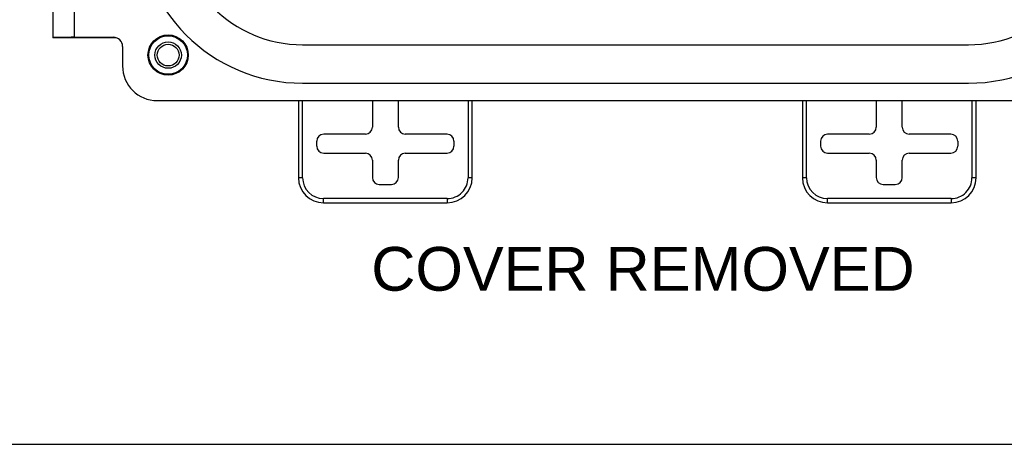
# Model space of a CAD drawing. Header units: inches. Extents: x 0 to 63, y 0 to 40.7.
# Tile 14 of 49: x 39.9 to 46.9, y 0 to 3.1. Entities that reach past the tile are written whole.
import ezdxf

# ---------------------------------------------------------------- set-up
doc = ezdxf.new("R2010")
doc.units = ezdxf.units.IN
doc.header["$LTSCALE"] = 3.462963
doc.header["$MEASUREMENT"] = 0
doc.layers.get('0').update_dxf_attribs({"linetype": 'CONTINUOUS'})
for name, color, linetype in [('_77011', 7, 'CONTINUOUS'), ('_80196', 7, 'CONTINUOUS'), ('_87240', 7, 'CONTINUOUS'), ('_96029', 7, 'CONTINUOUS')]:
    doc.layers.add(name, color=color, linetype=linetype)
doc.styles.get("Standard").update_dxf_attribs({"font": 'arial.ttf'})

msp = doc.modelspace()

# ---------------------------------------------------------------- linework, layer by layer
at = {"color": 7, "linetype": 'Continuous'}
msp.add_line((0, 0), (62.963, 0), dxfattribs=at)
at = {"layer": '_77011', "color": 7, "linetype": 'Continuous'}
for p, q in [((41.8694, 2.473), (41.8694, 1.918)), ((42.4009, 2.473), (42.4009, 2.2814)), ((42.5878, 2.2814), (42.5878, 2.473)), ((43.1194, 1.918), (43.1194, 2.473)), ((45.4944, 2.473), (45.4944, 1.918)), ((46.0259, 2.473), (46.0259, 2.2814)), ((46.2128, 2.2814), (46.2128, 2.473)), ((46.7444, 1.918), (46.7444, 2.473)), ((42.3509, 2.2314), (42.0509, 2.2314)), ((42.9379, 2.2314), (42.6378, 2.2314)), ((45.9759, 2.2314), (45.6759, 2.2314)), ((46.5629, 2.2314), (46.2628, 2.2314)), ((42.0009, 2.1445), (42.0009, 2.1814)), ((42.9878, 2.1814), (42.9878, 2.1445)), ((45.6259, 2.1445), (45.6259, 2.1814)), ((46.6128, 2.1814), (46.6128, 2.1445)), ((42.0509, 2.0945), (42.3509, 2.0945)), ((42.6378, 2.0945), (42.9379, 2.0945)), ((45.6759, 2.0945), (45.9759, 2.0945)), ((46.2628, 2.0945), (46.5629, 2.0945)), ((42.4009, 2.0445), (42.4009, 1.9195)), ((42.5878, 1.9195), (42.5878, 2.0445)), ((46.0259, 2.0445), (46.0259, 1.9195)), ((46.2128, 1.9195), (46.2128, 2.0445)), ((42.4509, 1.8695), (42.5379, 1.8695)), ((46.0759, 1.8695), (46.1629, 1.8695)), ((42.0494, 1.738), (42.9394, 1.738)), ((45.6744, 1.738), (46.5644, 1.738))]:
    msp.add_line(p, q, dxfattribs=at)
at = {"layer": '_77011', "color": 9, "linetype": 'Continuous'}
for p, q in [((41.8994, 1.918), (41.8994, 2.473)), ((43.0894, 2.473), (43.0894, 1.918)), ((45.5244, 1.918), (45.5244, 2.473)), ((46.7144, 2.473), (46.7144, 1.918)), ((41.8994, 1.918), (41.8694, 1.918)), ((43.1194, 1.918), (43.0894, 1.918)), ((45.5244, 1.918), (45.4944, 1.918)), ((46.7444, 1.918), (46.7144, 1.918)), ((42.9394, 1.768), (42.0494, 1.768)), ((42.0494, 1.738), (42.0494, 1.768)), ((42.9394, 1.768), (42.9394, 1.738)), ((46.5644, 1.768), (45.6744, 1.768)), ((45.6744, 1.738), (45.6744, 1.768)), ((46.5644, 1.768), (46.5644, 1.738))]:
    msp.add_line(p, q, dxfattribs=at)
at = {"layer": '_77011', "color": 7, "linetype": 'Continuous'}
for centre, start, end in [((42.0494, 1.918), 180, 270), ((42.9394, 1.918), 270, 360), ((45.6744, 1.918), 180, 270), ((46.5644, 1.918), 270, 360)]:
    msp.add_arc(centre, 0.18, start, end, dxfattribs=at)
at = {"layer": '_77011', "color": 9, "linetype": 'Continuous'}
for centre, start, end in [((42.0494, 1.918), 180.00003, 269.99999), ((42.9394, 1.918), 270.00003, 0.00007), ((45.6744, 1.918), 180.00003, 269.99999), ((46.5644, 1.918), 270.00003, 0.00007)]:
    msp.add_arc(centre, 0.15, start, end, dxfattribs=at)
at = {"layer": '_77011', "color": 7, "linetype": 'Continuous'}
for centre, major_axis, start_param, end_param in [((42.3509, 2.2814), (0.0354, -0.0354), -0.785246, 0.785246), ((42.6379, 2.2814), (0.0354, 0.0354), 2.356347, 3.926839), ((45.9759, 2.2814), (0.0354, -0.0354), -0.785246, 0.785246), ((46.2629, 2.2814), (0.0354, 0.0354), 2.356347, 3.926839), ((42.0509, 2.1814), (0.0354, -0.0354), 2.356347, 3.926839), ((42.9378, 2.1814), (-0.0354, -0.0354), 2.356347, 3.926839), ((45.6759, 2.1814), (0.0354, -0.0354), 2.356347, 3.926839), ((46.5628, 2.1814), (-0.0354, -0.0354), 2.356347, 3.926839), ((42.0509, 2.1445), (0.0354, 0.0354), 2.356347, 3.926839), ((42.9378, 2.1445), (-0.0354, 0.0354), 2.356347, 3.926839), ((45.6759, 2.1445), (0.0354, 0.0354), 2.356347, 3.926839), ((46.5628, 2.1445), (-0.0354, 0.0354), 2.356347, 3.926839), ((42.3509, 2.0445), (-0.0354, -0.0354), 2.356347, 3.926839), ((42.6379, 2.0445), (-0.0354, 0.0354), -0.785246, 0.785246), ((45.9759, 2.0445), (-0.0354, -0.0354), 2.356347, 3.926839), ((46.2629, 2.0445), (-0.0354, 0.0354), -0.785246, 0.785246), ((42.4509, 1.9195), (0.0354, 0.0354), 2.356347, 3.926839), ((42.5378, 1.9195), (-0.0354, 0.0354), 2.356347, 3.926839), ((46.0759, 1.9195), (0.0354, 0.0354), 2.356347, 3.926839), ((46.1628, 1.9195), (-0.0354, 0.0354), 2.356347, 3.926839)]:
    msp.add_ellipse(centre, major_axis=major_axis, ratio=0.999695, start_param=start_param, end_param=end_param, dxfattribs=at)
at = {"layer": '_80196', "color": 7, "linetype": 'Continuous'}
for p, q in [((41.8989, 2.875), (46.6889, 2.875)), ((41.8989, 2.598), (46.6889, 2.598))]:
    msp.add_line(p, q, dxfattribs=at)
for centre, radius, start, end in [((41.8989, 3.784), 1.186, 180, 270), ((41.8989, 3.784), 0.909, 180, 270), ((46.6889, 3.784), 1.186, 270, 360), ((46.6889, 3.784), 0.909, 270, 360)]:
    msp.add_arc(centre, radius, start, end, dxfattribs=at)
at = {"layer": '_87240', "color": 7, "linetype": 'Continuous'}
for p, q in [((40.1031, 3.8379), (40.1031, 2.9254)), ((40.5527, 2.9255), (40.103, 2.9255)), ((40.2594, 2.9282), (40.539, 2.9282)), ((40.6044, 2.8631), (40.6044, 2.722)), ((40.8534, 2.473), (47.7603, 2.473))]:
    msp.add_line(p, q, dxfattribs=at)
at = {"layer": '_87240', "color": 9, "linetype": 'Continuous'}
msp.add_line((40.2594, 2.9282), (40.2594, 3.4473), dxfattribs=at)
at = {"layer": '_87240', "color": 7, "linetype": 'Continuous'}
msp.add_lwpolyline([(40.2594, 2.9282), (40.2347, 2.9281), (40.2112, 2.928), (40.1887, 2.9279), (40.1679, 2.9276), (40.1494, 2.9274), (40.1335, 2.9271), (40.1207, 2.9267), (40.1111, 2.9263), (40.1054, 2.9259), (40.1031, 2.9255)], dxfattribs=at)
msp.add_circle((40.9319, 2.8005), 0.145, dxfattribs=at)
for centre, major_axis, ratio, start_param, end_param in [((40.5391, 2.8632), (0.064, -0.0128), 0.996044, 6.479353, 8.05167), ((40.8553, 2.7239), (-0.1781, -0.1781), 0.992433, -0.7816, 0.7816)]:
    msp.add_ellipse(centre, major_axis=major_axis, ratio=ratio, start_param=start_param, end_param=end_param, dxfattribs=at)
at = {"layer": '_96029', "color": 7, "linetype": 'Continuous'}
for radius in [0.1386, 0.095, 0.0781]:
    msp.add_circle((40.9319, 2.8005), radius, dxfattribs=at)

# ---------------------------------------------------------------- texts
at = {"color": 2, "linetype": 'Continuous', "insert": (44.3475, 1.4199), "char_height": 0.314815, "width": 3.901831, "attachment_point": 2, "line_spacing_factor": 0.9}
msp.add_mtext('COVER REMOVED', dxfattribs=at)

doc.saveas('drawing.dxf')
